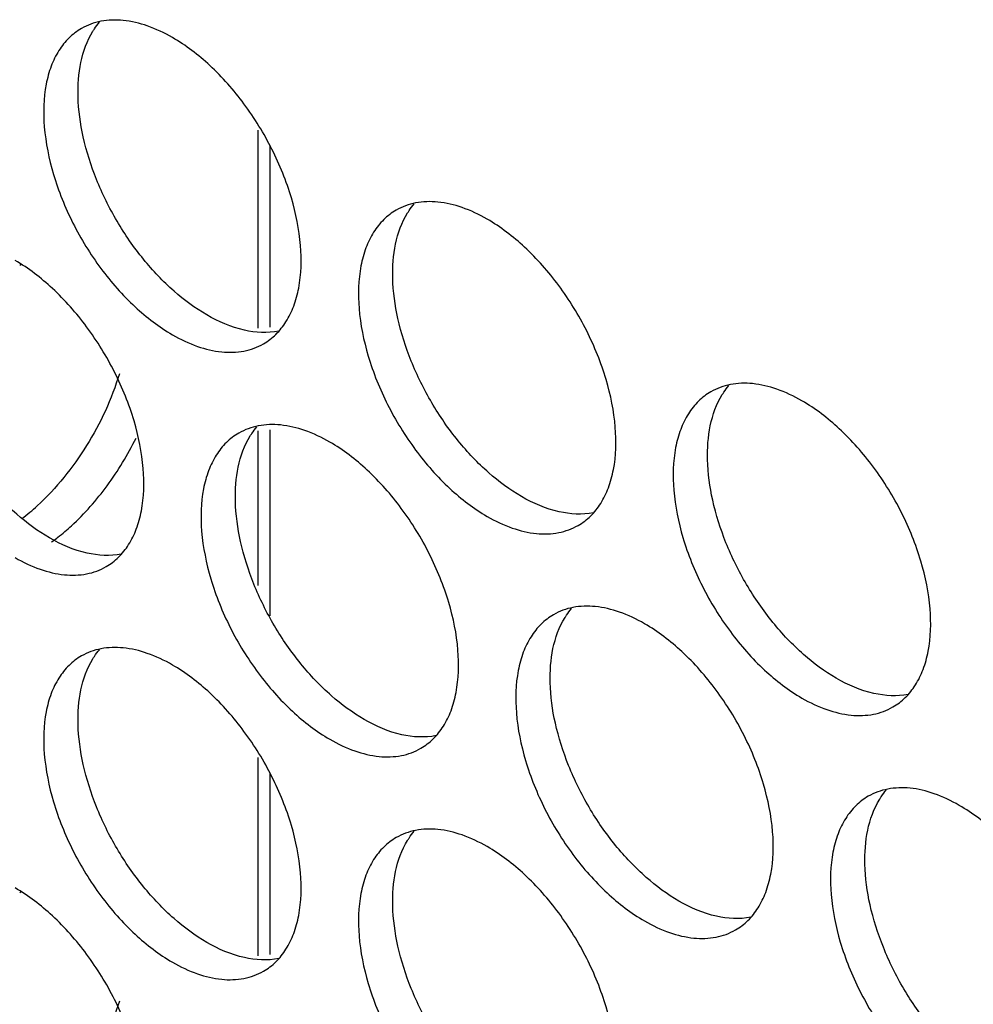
# Model space of a CAD drawing. Header units: millimetres. Extents: x 31 to 120, y 16 to 195.
# Tile 8 of 23: x 48 to 60, y 100 to 112. Entities that reach past the tile are written whole.
import ezdxf

# ---------------------------------------------------------------- set-up
doc = ezdxf.new("R2010")
doc.units = ezdxf.units.MM
doc.header["$LTSCALE"] = 13.757769
doc.layers.get('0').update_dxf_attribs({"linetype": 'CONTINUOUS'})

msp = doc.modelspace()

# ---------------------------------------------------------------- linework, layer by layer
at = {"color": 7}
for p, q in [((51.222, 108.031), (51.222, 110.481)), ((51.363, 110.294), (51.363, 108.046)), ((51.222, 104.852), (51.222, 106.761)), ((51.363, 106.777), (51.363, 104.475)), ((51.222, 100.274), (51.222, 102.725)), ((51.363, 102.537), (51.363, 100.289))]:
    msp.add_line(p, q, dxfattribs=at)
for centre, radius, start, end in [((49.73, 106.775), 2.499, 124.9536, 125.6297), ((46.499, 108.004), 2.944, 310.2123, 312.5901), ((46.609, 107.874), 2.773, 307.6188, 310.2164), ((47.152, 107.474), 2.578, 306.0154, 306.5832), ((49.73, 99.019), 2.499, 124.9536, 125.6297)]:
    msp.add_arc(centre, radius, start, end, dxfattribs=at)
for points, knots in [([(50.161, 111.625), (50.062, 111.682), (49.866, 111.775), (49.564, 111.848), (49.281, 111.841), (49.11, 111.779), (49.036, 111.736)], [0, 0, 0, 0, 0.28964, 0.549109, 0.782235, 1, 1, 1, 1]), ([(49.178, 111.702), (49.184, 111.712), (49.209, 111.751), (49.237, 111.787), (49.26, 111.814)], [0, 0, 0, 0, 0.254211, 1, 1, 1, 1]), ([(49.036, 111.736), (48.981, 111.704), (48.876, 111.624), (48.749, 111.464), (48.654, 111.268), (48.569, 110.953), (48.559, 110.495), (48.678, 109.913), (48.917, 109.32), (49.257, 108.766), (49.671, 108.296), (49.995, 108.047), (50.161, 107.951)], [0, 0, 0, 0, 0.042858, 0.087486, 0.135318, 0.187282, 0.304543, 0.438211, 0.582553, 0.729712, 0.871311, 1, 1, 1, 1]), ([(50.585, 108.196), (50.441, 108.279), (50.159, 108.489), (49.787, 108.882), (49.464, 109.349), (49.213, 109.857), (49.048, 110.379), (48.961, 110.998), (49.033, 111.468), (49.178, 111.702)], [0, 0, 0, 0, 0.122658, 0.256853, 0.397389, 0.538285, 0.67345, 0.797617, 1, 1, 1, 1]), ([(51.286, 107.839), (51.342, 107.871), (51.447, 107.952), (51.573, 108.112), (51.668, 108.307), (51.753, 108.622), (51.763, 109.081), (51.645, 109.663), (51.405, 110.255), (51.065, 110.809), (50.651, 111.28), (50.328, 111.529), (50.161, 111.625)], [0, 0, 0, 0, 0.042858, 0.087486, 0.135318, 0.187282, 0.304543, 0.438211, 0.582553, 0.729712, 0.871311, 1, 1, 1, 1]), ([(54.05, 109.38), (53.951, 109.437), (53.755, 109.53), (53.453, 109.603), (53.17, 109.596), (52.999, 109.534), (52.925, 109.491)], [0, 0, 0, 0, 0.28964, 0.549109, 0.782235, 1, 1, 1, 1]), ([(53.067, 109.457), (53.073, 109.466), (53.098, 109.505), (53.126, 109.542), (53.149, 109.568)], [0, 0, 0, 0, 0.254211, 1, 1, 1, 1]), ([(52.925, 109.491), (52.87, 109.459), (52.765, 109.378), (52.638, 109.218), (52.544, 109.023), (52.459, 108.708), (52.448, 108.249), (52.567, 107.667), (52.806, 107.075), (53.147, 106.521), (53.56, 106.05), (53.884, 105.801), (54.05, 105.705)], [0, 0, 0, 0, 0.042858, 0.087486, 0.135318, 0.187282, 0.304543, 0.438211, 0.582553, 0.729712, 0.871311, 1, 1, 1, 1]), ([(54.474, 105.95), (54.33, 106.034), (54.048, 106.243), (53.676, 106.637), (53.354, 107.103), (53.102, 107.612), (52.937, 108.134), (52.85, 108.753), (52.922, 109.223), (53.067, 109.457)], [0, 0, 0, 0, 0.122658, 0.256853, 0.397389, 0.538285, 0.67345, 0.797617, 1, 1, 1, 1]), ([(55.175, 105.594), (55.231, 105.626), (55.336, 105.706), (55.462, 105.866), (55.557, 106.062), (55.642, 106.377), (55.652, 106.836), (55.534, 107.418), (55.294, 108.01), (54.954, 108.564), (54.54, 109.035), (54.217, 109.283), (54.05, 109.38)], [0, 0, 0, 0, 0.042858, 0.087486, 0.135318, 0.187282, 0.304543, 0.438211, 0.582553, 0.729712, 0.871311, 1, 1, 1, 1]), ([(48.641, 105.44), (48.497, 105.523), (48.214, 105.733), (47.842, 106.127), (47.52, 106.593), (47.268, 107.101), (47.103, 107.623), (47.017, 108.242), (47.088, 108.712), (47.233, 108.946)], [0, 0, 0, 0, 0.122658, 0.256853, 0.397389, 0.538285, 0.67345, 0.797617, 1, 1, 1, 1]), ([(49.342, 105.084), (49.397, 105.116), (49.502, 105.196), (49.629, 105.356), (49.723, 105.552), (49.808, 105.866), (49.819, 106.325), (49.7, 106.907), (49.461, 107.499), (49.12, 108.053), (48.706, 108.524), (48.383, 108.773), (48.217, 108.869)], [0, 0, 0, 0, 0.042858, 0.087486, 0.135318, 0.187282, 0.304543, 0.438211, 0.582553, 0.729712, 0.871311, 1, 1, 1, 1]), ([(51.474, 107.996), (51.335, 107.968), (51.017, 107.986), (50.73, 108.112), (50.585, 108.196)], [0, 0, 0, 0, 0.458391, 1, 1, 1, 1]), ([(50.161, 107.951), (50.26, 107.894), (50.456, 107.8), (50.758, 107.727), (51.041, 107.734), (51.212, 107.796), (51.286, 107.839)], [0, 0, 0, 0, 0.28964, 0.549109, 0.782235, 1, 1, 1, 1]), ([(49.505, 107.468), (49.411, 107.156), (49.136, 106.564), (48.727, 106.054), (48.491, 105.837)], [0, 0, 0, 0, 0.504126, 1, 1, 1, 1]), ([(56.814, 107.246), (56.759, 107.214), (56.654, 107.133), (56.527, 106.973), (56.433, 106.777), (56.348, 106.463), (56.337, 106.004), (56.456, 105.422), (56.695, 104.83), (57.036, 104.276), (57.449, 103.805), (57.773, 103.556), (57.939, 103.46)], [0, 0, 0, 0, 0.042858, 0.087486, 0.135318, 0.187282, 0.304543, 0.438211, 0.582553, 0.729712, 0.871311, 1, 1, 1, 1]), ([(57.939, 107.134), (57.841, 107.191), (57.644, 107.285), (57.342, 107.358), (57.059, 107.35), (56.889, 107.288), (56.814, 107.246)], [0, 0, 0, 0, 0.28964, 0.549109, 0.782235, 1, 1, 1, 1]), ([(56.956, 107.211), (56.962, 107.221), (56.987, 107.26), (57.015, 107.297), (57.038, 107.323)], [0, 0, 0, 0, 0.254211, 1, 1, 1, 1]), ([(58.364, 103.705), (58.219, 103.788), (57.937, 103.998), (57.565, 104.392), (57.243, 104.858), (56.991, 105.367), (56.826, 105.888), (56.739, 106.507), (56.811, 106.978), (56.956, 107.211)], [0, 0, 0, 0, 0.122658, 0.256853, 0.397389, 0.538285, 0.67345, 0.797617, 1, 1, 1, 1]), ([(59.064, 103.349), (59.12, 103.381), (59.225, 103.461), (59.351, 103.621), (59.446, 103.817), (59.531, 104.131), (59.542, 104.59), (59.423, 105.172), (59.184, 105.765), (58.843, 106.319), (58.429, 106.789), (58.106, 107.038), (57.939, 107.134)], [0, 0, 0, 0, 0.042858, 0.087486, 0.135318, 0.187282, 0.304543, 0.438211, 0.582553, 0.729712, 0.871311, 1, 1, 1, 1]), ([(52.106, 106.624), (52.007, 106.681), (51.811, 106.774), (51.509, 106.847), (51.225, 106.84), (51.055, 106.778), (50.981, 106.735)], [0, 0, 0, 0, 0.28964, 0.549109, 0.782235, 1, 1, 1, 1]), ([(51.122, 106.701), (51.129, 106.711), (51.154, 106.75), (51.182, 106.786), (51.204, 106.813)], [0, 0, 0, 0, 0.254211, 1, 1, 1, 1]), ([(48.914, 105.59), (49.076, 105.74), (49.376, 106.08), (49.61, 106.467), (49.711, 106.673)], [0, 0, 0, 0, 0.490203, 1, 1, 1, 1]), ([(50.981, 106.735), (50.925, 106.703), (50.82, 106.623), (50.694, 106.463), (50.599, 106.267), (50.514, 105.952), (50.503, 105.494), (50.622, 104.912), (50.861, 104.319), (51.202, 103.765), (51.616, 103.295), (51.939, 103.046), (52.106, 102.95)], [0, 0, 0, 0, 0.042858, 0.087486, 0.135318, 0.187282, 0.304543, 0.438211, 0.582553, 0.729712, 0.871311, 1, 1, 1, 1]), ([(52.53, 103.195), (52.386, 103.278), (52.103, 103.488), (51.731, 103.881), (51.409, 104.347), (51.157, 104.856), (50.992, 105.378), (50.906, 105.997), (50.978, 106.467), (51.122, 106.701)], [0, 0, 0, 0, 0.122658, 0.256853, 0.397389, 0.538285, 0.67345, 0.797617, 1, 1, 1, 1]), ([(53.231, 102.838), (53.286, 102.87), (53.391, 102.951), (53.518, 103.111), (53.612, 103.306), (53.697, 103.621), (53.708, 104.08), (53.589, 104.662), (53.35, 105.254), (53.009, 105.808), (52.596, 106.279), (52.272, 106.528), (52.106, 106.624)], [0, 0, 0, 0, 0.042858, 0.087486, 0.135318, 0.187282, 0.304543, 0.438211, 0.582553, 0.729712, 0.871311, 1, 1, 1, 1]), ([(55.363, 105.751), (55.224, 105.723), (54.906, 105.741), (54.619, 105.867), (54.474, 105.95)], [0, 0, 0, 0, 0.458391, 1, 1, 1, 1]), ([(54.05, 105.705), (54.149, 105.648), (54.345, 105.555), (54.647, 105.482), (54.93, 105.489), (55.101, 105.551), (55.175, 105.594)], [0, 0, 0, 0, 0.28964, 0.549109, 0.782235, 1, 1, 1, 1]), ([(48.689, 105.404), (48.708, 105.418), (48.785, 105.477), (48.859, 105.541), (48.914, 105.59)], [0, 0, 0, 0, 0.244822, 1, 1, 1, 1]), ([(49.529, 105.24), (49.391, 105.212), (49.072, 105.231), (48.785, 105.356), (48.641, 105.44)], [0, 0, 0, 0, 0.458391, 1, 1, 1, 1]), ([(48.217, 105.195), (48.315, 105.138), (48.512, 105.045), (48.814, 104.972), (49.097, 104.979), (49.267, 105.041), (49.342, 105.084)], [0, 0, 0, 0, 0.28964, 0.549109, 0.782235, 1, 1, 1, 1]), ([(55.995, 104.379), (55.896, 104.436), (55.7, 104.529), (55.398, 104.602), (55.114, 104.595), (54.944, 104.533), (54.87, 104.49)], [0, 0, 0, 0, 0.28964, 0.549109, 0.782235, 1, 1, 1, 1]), ([(55.012, 104.455), (55.018, 104.465), (55.043, 104.504), (55.071, 104.541), (55.093, 104.567)], [0, 0, 0, 0, 0.254211, 1, 1, 1, 1]), ([(54.87, 104.49), (54.814, 104.458), (54.709, 104.377), (54.583, 104.217), (54.488, 104.022), (54.403, 103.707), (54.392, 103.248), (54.511, 102.666), (54.75, 102.074), (55.091, 101.52), (55.505, 101.049), (55.828, 100.8), (55.995, 100.704)], [0, 0, 0, 0, 0.042858, 0.087486, 0.135318, 0.187282, 0.304543, 0.438211, 0.582553, 0.729712, 0.871311, 1, 1, 1, 1]), ([(56.419, 100.949), (56.275, 101.033), (55.993, 101.242), (55.62, 101.636), (55.298, 102.102), (55.047, 102.611), (54.881, 103.133), (54.795, 103.751), (54.867, 104.222), (55.012, 104.455)], [0, 0, 0, 0, 0.122658, 0.256853, 0.397389, 0.538285, 0.67345, 0.797617, 1, 1, 1, 1]), ([(57.12, 100.593), (57.175, 100.625), (57.28, 100.705), (57.407, 100.865), (57.501, 101.061), (57.586, 101.376), (57.597, 101.834), (57.478, 102.417), (57.239, 103.009), (56.898, 103.563), (56.485, 104.034), (56.161, 104.282), (55.995, 104.379)], [0, 0, 0, 0, 0.042858, 0.087486, 0.135318, 0.187282, 0.304543, 0.438211, 0.582553, 0.729712, 0.871311, 1, 1, 1, 1]), ([(50.161, 103.868), (50.062, 103.925), (49.866, 104.019), (49.564, 104.091), (49.281, 104.084), (49.11, 104.022), (49.036, 103.98)], [0, 0, 0, 0, 0.28964, 0.549109, 0.782235, 1, 1, 1, 1]), ([(49.036, 103.98), (48.981, 103.948), (48.876, 103.867), (48.749, 103.707), (48.654, 103.511), (48.569, 103.197), (48.559, 102.738), (48.678, 102.156), (48.917, 101.564), (49.257, 101.01), (49.671, 100.539), (49.995, 100.29), (50.161, 100.194)], [0, 0, 0, 0, 0.042858, 0.087486, 0.135318, 0.187282, 0.304543, 0.438211, 0.582553, 0.729712, 0.871311, 1, 1, 1, 1]), ([(49.178, 103.945), (49.184, 103.955), (49.209, 103.994), (49.237, 104.031), (49.26, 104.057)], [0, 0, 0, 0, 0.254211, 1, 1, 1, 1]), ([(50.585, 100.439), (50.441, 100.522), (50.159, 100.732), (49.787, 101.125), (49.464, 101.592), (49.213, 102.1), (49.048, 102.622), (48.961, 103.241), (49.033, 103.711), (49.178, 103.945)], [0, 0, 0, 0, 0.122658, 0.256853, 0.397389, 0.538285, 0.67345, 0.797617, 1, 1, 1, 1]), ([(51.286, 100.082), (51.342, 100.114), (51.447, 100.195), (51.573, 100.355), (51.668, 100.551), (51.753, 100.865), (51.763, 101.324), (51.645, 101.906), (51.405, 102.498), (51.065, 103.052), (50.651, 103.523), (50.328, 103.772), (50.161, 103.868)], [0, 0, 0, 0, 0.042858, 0.087486, 0.135318, 0.187282, 0.304543, 0.438211, 0.582553, 0.729712, 0.871311, 1, 1, 1, 1]), ([(59.252, 103.505), (59.114, 103.477), (58.795, 103.496), (58.508, 103.621), (58.364, 103.705)], [0, 0, 0, 0, 0.458391, 1, 1, 1, 1]), ([(57.939, 103.46), (58.038, 103.403), (58.234, 103.31), (58.536, 103.237), (58.82, 103.244), (58.99, 103.306), (59.064, 103.349)], [0, 0, 0, 0, 0.28964, 0.549109, 0.782235, 1, 1, 1, 1]), ([(53.419, 102.995), (53.28, 102.967), (52.961, 102.985), (52.675, 103.111), (52.53, 103.195)], [0, 0, 0, 0, 0.458391, 1, 1, 1, 1]), ([(52.106, 102.95), (52.204, 102.893), (52.401, 102.799), (52.703, 102.726), (52.986, 102.733), (53.156, 102.795), (53.231, 102.838)], [0, 0, 0, 0, 0.28964, 0.549109, 0.782235, 1, 1, 1, 1]), ([(59.884, 102.133), (59.785, 102.19), (59.589, 102.284), (59.287, 102.357), (59.004, 102.349), (58.833, 102.287), (58.759, 102.245)], [0, 0, 0, 0, 0.28964, 0.549109, 0.782235, 1, 1, 1, 1]), ([(58.901, 102.21), (58.907, 102.22), (58.932, 102.259), (58.96, 102.296), (58.982, 102.322)], [0, 0, 0, 0, 0.254211, 1, 1, 1, 1]), ([(58.759, 102.245), (58.703, 102.213), (58.598, 102.132), (58.472, 101.972), (58.377, 101.776), (58.292, 101.462), (58.282, 101.003), (58.4, 100.421), (58.64, 99.829), (58.98, 99.275), (59.394, 98.804), (59.717, 98.555), (59.884, 98.459)], [0, 0, 0, 0, 0.042858, 0.087486, 0.135318, 0.187282, 0.304543, 0.438211, 0.582553, 0.729712, 0.871311, 1, 1, 1, 1]), ([(60.308, 98.704), (60.164, 98.787), (59.882, 98.997), (59.509, 99.391), (59.187, 99.857), (58.936, 100.365), (58.77, 100.887), (58.684, 101.506), (58.756, 101.977), (58.901, 102.21)], [0, 0, 0, 0, 0.122658, 0.256853, 0.397389, 0.538285, 0.67345, 0.797617, 1, 1, 1, 1]), ([(61.009, 98.348), (61.064, 98.38), (61.169, 98.46), (61.296, 98.62), (61.391, 98.816), (61.475, 99.13), (61.486, 99.589), (61.367, 100.171), (61.128, 100.763), (60.788, 101.317), (60.374, 101.788), (60.05, 102.037), (59.884, 102.133)], [0, 0, 0, 0, 0.042858, 0.087486, 0.135318, 0.187282, 0.304543, 0.438211, 0.582553, 0.729712, 0.871311, 1, 1, 1, 1]), ([(54.05, 101.623), (53.951, 101.68), (53.755, 101.773), (53.453, 101.846), (53.17, 101.839), (52.999, 101.777), (52.925, 101.734)], [0, 0, 0, 0, 0.28964, 0.549109, 0.782235, 1, 1, 1, 1]), ([(53.067, 101.7), (53.073, 101.71), (53.098, 101.748), (53.126, 101.785), (53.149, 101.812)], [0, 0, 0, 0, 0.254211, 1, 1, 1, 1]), ([(52.925, 101.734), (52.87, 101.702), (52.765, 101.622), (52.638, 101.462), (52.544, 101.266), (52.459, 100.951), (52.448, 100.493), (52.567, 99.91), (52.806, 99.318), (53.147, 98.764), (53.56, 98.294), (53.884, 98.045), (54.05, 97.949)], [0, 0, 0, 0, 0.042858, 0.087486, 0.135318, 0.187282, 0.304543, 0.438211, 0.582553, 0.729712, 0.871311, 1, 1, 1, 1]), ([(54.474, 98.194), (54.33, 98.277), (54.048, 98.486), (53.676, 98.88), (53.354, 99.346), (53.102, 99.855), (52.937, 100.377), (52.85, 100.996), (52.922, 101.466), (53.067, 101.7)], [0, 0, 0, 0, 0.122658, 0.256853, 0.397389, 0.538285, 0.67345, 0.797617, 1, 1, 1, 1]), ([(55.175, 97.837), (55.231, 97.869), (55.336, 97.95), (55.462, 98.11), (55.557, 98.305), (55.642, 98.62), (55.652, 99.079), (55.534, 99.661), (55.294, 100.253), (54.954, 100.807), (54.54, 101.278), (54.217, 101.527), (54.05, 101.623)], [0, 0, 0, 0, 0.042858, 0.087486, 0.135318, 0.187282, 0.304543, 0.438211, 0.582553, 0.729712, 0.871311, 1, 1, 1, 1]), ([(48.641, 97.683), (48.497, 97.766), (48.214, 97.976), (47.842, 98.37), (47.52, 98.836), (47.268, 99.345), (47.103, 99.866), (47.017, 100.485), (47.088, 100.956), (47.233, 101.189)], [0, 0, 0, 0, 0.122658, 0.256853, 0.397389, 0.538285, 0.67345, 0.797617, 1, 1, 1, 1]), ([(49.342, 97.327), (49.397, 97.359), (49.502, 97.439), (49.629, 97.599), (49.723, 97.795), (49.808, 98.11), (49.819, 98.568), (49.7, 99.151), (49.461, 99.743), (49.12, 100.297), (48.706, 100.767), (48.383, 101.016), (48.217, 101.112)], [0, 0, 0, 0, 0.042858, 0.087486, 0.135318, 0.187282, 0.304543, 0.438211, 0.582553, 0.729712, 0.871311, 1, 1, 1, 1]), ([(57.308, 100.749), (57.169, 100.722), (56.85, 100.74), (56.564, 100.866), (56.419, 100.949)], [0, 0, 0, 0, 0.458391, 1, 1, 1, 1]), ([(55.995, 100.704), (56.093, 100.647), (56.29, 100.554), (56.592, 100.481), (56.875, 100.488), (57.045, 100.55), (57.12, 100.593)], [0, 0, 0, 0, 0.28964, 0.549109, 0.782235, 1, 1, 1, 1]), ([(51.474, 100.239), (51.335, 100.211), (51.017, 100.23), (50.73, 100.355), (50.585, 100.439)], [0, 0, 0, 0, 0.458391, 1, 1, 1, 1]), ([(50.161, 100.194), (50.26, 100.137), (50.456, 100.043), (50.758, 99.971), (51.041, 99.978), (51.212, 100.04), (51.286, 100.082)], [0, 0, 0, 0, 0.28964, 0.549109, 0.782235, 1, 1, 1, 1]), ([(49.505, 99.711), (49.411, 99.4), (49.136, 98.807), (48.727, 98.297), (48.491, 98.08)], [0, 0, 0, 0, 0.504126, 1, 1, 1, 1])]:
    msp.add_open_spline(points, degree=3, knots=knots, dxfattribs=at)

doc.saveas('drawing.dxf')
